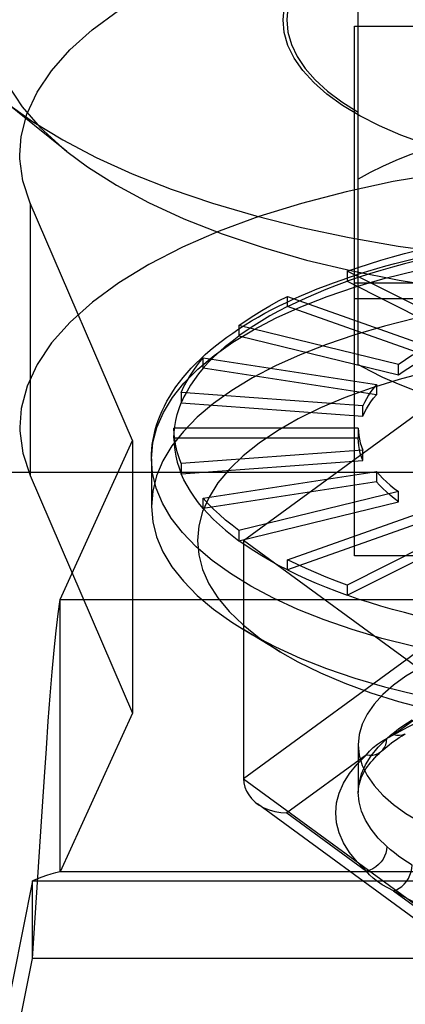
# Model space of a CAD drawing. Header units: inches. Extents: x 0 to 198, y 0 to 128.
# Tile 41 of 102: x 45.403 to 45.604, y 89.115 to 89.631. Entities that reach past the tile are written whole.
import ezdxf

# ---------------------------------------------------------------- set-up
doc = ezdxf.new("R2010")
doc.units = ezdxf.units.IN
doc.header["$LTSCALE"] = 10.872093
doc.header["$MEASUREMENT"] = 0
doc.linetypes.add('HIDDEN', pattern=[0.2, 0.1, -0.1])
doc.layers.get('0').update_dxf_attribs({"linetype": 'CONTINUOUS'})
doc.layers.add('DEFAULT_2', color=8, linetype='HIDDEN')

msp = doc.modelspace()

# ---------------------------------------------------------------- linework, layer by layer
at = {"color": 3, "linetype": 'Continuous'}
msp.add_line((41.37279, 89.394), (89.85279, 89.394), dxfattribs=at)
at = {"layer": 'DEFAULT_2', "color": 8, "linetype": 'HIDDEN'}
for p, q in [((45.57979, 89.45049), (45.57979, 89.67954)), ((45.57779, 89.35021), (45.57779, 89.62771)), ((45.57779, 89.62771), (45.89668, 89.62771)), ((45.4273, 89.56198), (45.39247, 89.5899)), ((45.40801, 89.53497), (45.40801, 89.39224)), ((45.46164, 89.41058), (45.40801, 89.53497)), ((45.57404, 89.49935), (45.57404, 89.494)), ((45.63604, 89.46812), (45.57404, 89.49935)), ((45.57404, 89.494), (45.63604, 89.46277)), ((45.89668, 89.49294), (45.57779, 89.49294)), ((45.54274, 89.48077), (45.54274, 89.48612)), ((45.54274, 89.48612), (45.61663, 89.45992)), ((45.57779, 89.48498), (45.89668, 89.48498)), ((45.61663, 89.45457), (45.54274, 89.48077)), ((45.51735, 89.4708), (45.51735, 89.46545)), ((45.60088, 89.45042), (45.51735, 89.4708)), ((45.51735, 89.46545), (45.60088, 89.44506)), ((45.49864, 89.44849), (45.49864, 89.45384)), ((45.49864, 89.45384), (45.58928, 89.4399)), ((45.58928, 89.43455), (45.49864, 89.44849)), ((45.60088, 89.44506), (45.60088, 89.45042)), ((45.48719, 89.43577), (45.48719, 89.43042)), ((45.58218, 89.4287), (45.48719, 89.43577)), ((45.51975, 89.35826), (45.62851, 89.43788)), ((45.58928, 89.4399), (45.58928, 89.43455)), ((45.48719, 89.43042), (45.58218, 89.42334)), ((45.58218, 89.42334), (45.58218, 89.4287)), ((45.48333, 89.41714), (45.48333, 89.41179)), ((45.57979, 89.41714), (45.48333, 89.41714)), ((45.57979, 89.41714), (45.57979, 89.41179)), ((45.42379, 89.32738), (45.46164, 89.41058)), ((45.46164, 89.41058), (45.46164, 89.26785)), ((45.57979, 89.41179), (45.48333, 89.41179)), ((45.58218, 89.40558), (45.48719, 89.3985)), ((45.58218, 89.40023), (45.58218, 89.40558)), ((45.47152, 89.40108), (45.47152, 89.37611)), ((45.48719, 89.39315), (45.58218, 89.40023)), ((45.48719, 89.3985), (45.48719, 89.39315)), ((45.49864, 89.38043), (45.58928, 89.39438)), ((45.58928, 89.39438), (45.58928, 89.38902)), ((45.40801, 89.39224), (45.46164, 89.26785)), ((45.58928, 89.38902), (45.49864, 89.37508)), ((45.60088, 89.38386), (45.51735, 89.36348)), ((45.60088, 89.37851), (45.60088, 89.38386)), ((45.49864, 89.37508), (45.49864, 89.38043)), ((45.51735, 89.35813), (45.60088, 89.37851)), ((45.54274, 89.34816), (45.61663, 89.37436)), ((45.61663, 89.36901), (45.54274, 89.3428)), ((45.51735, 89.36348), (45.51735, 89.35813)), ((45.63604, 89.36616), (45.57404, 89.33493)), ((45.51975, 89.35826), (45.51975, 89.23338)), ((45.62851, 89.27865), (45.51975, 89.35826)), ((45.57404, 89.32958), (45.63604, 89.3608)), ((45.54274, 89.3428), (45.54274, 89.34816)), ((45.89668, 89.35021), (45.57779, 89.35021)), ((45.57404, 89.33493), (45.57404, 89.32958)), ((45.42379, 89.18466), (45.42379, 89.32738)), ((45.42379, 89.32738), (46.05068, 89.32738)), ((45.53894, 89.29993), (45.51914, 89.31195)), ((45.62851, 89.31299), (45.51975, 89.23338)), ((45.63987, 89.28683), (45.59829, 89.25639)), ((45.46164, 89.26785), (45.42379, 89.18466)), ((45.57979, 89.25122), (45.57979, 89.22624)), ((45.58406, 89.24598), (45.54248, 89.21554)), ((45.51975, 89.23338), (45.62851, 89.15377)), ((45.63209, 89.14338), (45.527, 89.22031)), ((45.54248, 89.21554), (45.58406, 89.1851)), ((45.40927, 89.13931), (45.41342, 89.20316)), ((46.05068, 89.18466), (45.42379, 89.18466)), ((45.40927, 89.18007), (45.36322, 88.94876)), ((45.41411, 89.18189), (45.40927, 89.18007)), ((45.40927, 89.13931), (45.40927, 89.18007)), ((45.40927, 89.18007), (46.0652, 89.18007)), ((45.59829, 89.17469), (45.63987, 89.14425)), ((45.36322, 88.908), (45.40927, 89.13931)), ((46.0652, 89.13931), (45.40927, 89.13931))]:
    msp.add_line(p, q, dxfattribs=at)
for points in [[(45.57979, 89.67954), (45.57121, 89.67413), (45.56371, 89.66849), (45.55728, 89.6626), (45.55196, 89.65652), (45.54779, 89.65029), (45.54479, 89.64393), (45.54299, 89.6375), (45.54239, 89.63103)], [(45.54042, 89.63103), (45.54124, 89.63862)], [(45.40259, 89.56031), (45.40336, 89.56988), (45.40637, 89.58152), (45.41166, 89.59301), (45.41916, 89.60427), (45.42877, 89.61517), (45.4405, 89.62571), (45.45435, 89.63587)], [(45.38687, 89.63103), (45.38796, 89.61941), (45.39116, 89.60794), (45.39649, 89.59659), (45.40389, 89.58544), (45.41333, 89.57459), (45.42474, 89.56407), (45.42729, 89.56198)], [(45.62703, 89.5621), (45.6141, 89.56613), (45.60206, 89.57056), (45.59089, 89.57541), (45.58067, 89.58062), (45.5715, 89.58616), (45.56341, 89.59201), (45.55649, 89.59811), (45.55075, 89.60443), (45.54626, 89.61092), (45.54302, 89.61755), (45.54108, 89.62424), (45.54042, 89.63103)], [(45.54239, 89.63103), (45.54299, 89.62455), (45.54479, 89.61812), (45.54779, 89.61177), (45.55196, 89.60553), (45.55728, 89.59945), (45.56371, 89.59356), (45.57121, 89.58792), (45.57979, 89.58251)], [(45.39247, 89.5899), (45.3951, 89.58783), (45.40927, 89.57772), (45.42511, 89.56807), (45.44254, 89.55892), (45.46147, 89.55031), (45.4818, 89.5423), (45.50343, 89.53492), (45.52625, 89.52822), (45.55015, 89.52221), (45.57499, 89.51694), (45.60066, 89.51244), (45.62703, 89.50871)], [(45.62247, 89.56556), (45.61445, 89.56295), (45.60679, 89.56018), (45.59946, 89.55724), (45.59251, 89.55415), (45.58595, 89.55091), (45.57979, 89.54752)], [(45.40801, 89.53497), (45.40418, 89.54656), (45.40263, 89.55819), (45.40259, 89.56031)], [(45.42729, 89.56198), (45.43805, 89.55397), (45.45319, 89.54434), (45.47006, 89.53524), (45.48856, 89.52672), (45.50858, 89.51883), (45.53, 89.51163), (45.5527, 89.50516), (45.57653, 89.49945), (45.60128, 89.49455), (45.62703, 89.49046)], [(45.62355, 89.55061), (45.59804, 89.54621), (45.57348, 89.54093), (45.55001, 89.53482), (45.52782, 89.52791), (45.50702, 89.52024), (45.48778, 89.51186), (45.47022, 89.50284), (45.45448, 89.49323), (45.44067, 89.48312), (45.42895, 89.47262), (45.41931, 89.46175), (45.41178, 89.4505), (45.40645, 89.439), (45.40339, 89.42734), (45.40259, 89.41759)], [(45.47152, 89.40108), (45.47227, 89.40952), (45.47436, 89.41747), (45.47779, 89.42533), (45.48253, 89.43307), (45.48856, 89.44065), (45.49585, 89.44803), (45.50437, 89.45517), (45.51407, 89.46204), (45.5249, 89.4686), (45.53681, 89.47481), (45.54973, 89.48066), (45.5636, 89.48609), (45.57836, 89.4911), (45.59392, 89.49565), (45.6102, 89.49972), (45.62713, 89.50329), (45.64462, 89.50635), (45.66258, 89.50887), (45.68092, 89.51084), (45.69954, 89.51225), (45.71836, 89.51311), (45.73727, 89.51339)], [(45.57404, 89.49935), (45.57977, 89.50132), (45.58563, 89.50322), (45.59161, 89.50505), (45.59773, 89.5068), (45.60395, 89.50848), (45.6103, 89.51008)], [(45.47152, 89.40108), (45.47157, 89.40358), (45.47174, 89.40608), (45.47201, 89.40859), (45.4724, 89.4111), (45.4729, 89.41361), (45.47351, 89.41612), (45.47424, 89.41863), (45.47508, 89.42115), (45.47604, 89.42366), (45.47712, 89.42618), (45.47832, 89.42869), (45.47965, 89.43121), (45.4811, 89.43371), (45.48267, 89.43621), (45.48437, 89.4387), (45.48619, 89.44118), (45.48814, 89.44364), (45.49021, 89.44609), (45.4924, 89.44851), (45.49472, 89.45092), (45.49714, 89.45329), (45.49969, 89.45564), (45.50235, 89.45796), (45.50512, 89.46025), (45.508, 89.4625), (45.51098, 89.46471), (45.51407, 89.4669), (45.51726, 89.46904), (45.52055, 89.47115), (45.52393, 89.47322), (45.52741, 89.47525), (45.53098, 89.47724), (45.53464, 89.47919), (45.53838, 89.48109), (45.54222, 89.48296), (45.54614, 89.48479), (45.55014, 89.48657), (45.55421, 89.48831), (45.55837, 89.49001), (45.56261, 89.49167), (45.56691, 89.49328), (45.57129, 89.49485), (45.57574, 89.49637), (45.58026, 89.49785), (45.58484, 89.49929), (45.58949, 89.50068), (45.59421, 89.50203), (45.59898, 89.50333), (45.60381, 89.50458), (45.60869, 89.50579)], [(45.6103, 89.50473), (45.60396, 89.50313), (45.59773, 89.50145), (45.59161, 89.4997), (45.58563, 89.49787), (45.57977, 89.49597), (45.57404, 89.494)], [(45.54274, 89.48077), (45.54757, 89.48313), (45.55256, 89.48543), (45.55771, 89.48767), (45.563, 89.48985), (45.56845, 89.49196), (45.57404, 89.494)], [(45.73727, 89.48842), (45.71831, 89.48813), (45.69945, 89.48727), (45.68078, 89.48585), (45.6624, 89.48387), (45.6444, 89.48133), (45.62687, 89.47827), (45.60991, 89.47468), (45.59359, 89.47059), (45.57801, 89.46601), (45.56324, 89.46098), (45.54935, 89.45552), (45.53643, 89.44965), (45.52452, 89.44341), (45.51371, 89.43682), (45.50403, 89.42993), (45.49553, 89.42276), (45.48827, 89.41535), (45.48228, 89.40775), (45.47759, 89.39998), (45.47422, 89.39209), (45.4722, 89.38412), (45.47152, 89.37611)], [(45.51735, 89.4708), (45.52114, 89.47348), (45.52511, 89.47611), (45.52925, 89.47869), (45.53358, 89.48123), (45.53807, 89.4837), (45.54274, 89.48612)], [(45.54274, 89.48077), (45.53807, 89.47835), (45.53358, 89.47587), (45.52925, 89.47334), (45.52511, 89.47076), (45.52114, 89.46813), (45.51735, 89.46545)], [(45.49864, 89.44849), (45.50127, 89.45141), (45.5041, 89.45429), (45.50712, 89.45714), (45.51034, 89.45995), (45.51375, 89.46272), (45.51735, 89.46545)], [(45.61663, 89.45992), (45.61374, 89.45842), (45.61095, 89.45688), (45.60827, 89.45531), (45.60569, 89.45371), (45.60323, 89.45208), (45.60088, 89.45042)], [(45.48719, 89.43577), (45.48858, 89.43884), (45.49017, 89.44189), (45.49198, 89.44491), (45.494, 89.44792), (45.49622, 89.45089), (45.49864, 89.45384)], [(45.60088, 89.44506), (45.60323, 89.44673), (45.60569, 89.44836), (45.60827, 89.44996), (45.61095, 89.45153), (45.61374, 89.45307), (45.61663, 89.45457)], [(45.49864, 89.44849), (45.49622, 89.44554), (45.494, 89.44257), (45.49198, 89.43956), (45.49017, 89.43654), (45.48858, 89.43349), (45.48719, 89.43042)], [(45.61642, 89.4467), (45.60116, 89.44264), (45.58662, 89.4381), (45.5729, 89.43312), (45.56011, 89.42771), (45.54832, 89.42192), (45.53759, 89.41577), (45.52799, 89.40931), (45.51956, 89.40257), (45.51234, 89.39558), (45.50638, 89.38838), (45.5017, 89.38101), (45.49835, 89.37351), (45.49632, 89.36593), (45.49564, 89.35831), (45.4963, 89.35068), (45.49832, 89.3431), (45.50166, 89.3356), (45.50632, 89.32823), (45.51227, 89.32103), (45.51948, 89.31404), (45.52789, 89.30729), (45.53748, 89.30083), (45.53894, 89.29993)], [(45.57979, 89.45049), (45.58595, 89.4471), (45.59251, 89.44386), (45.59946, 89.44077), (45.60679, 89.43783), (45.61445, 89.43506), (45.62247, 89.43245)], [(45.58928, 89.4399), (45.58778, 89.43807), (45.5864, 89.43623), (45.58515, 89.43436), (45.58403, 89.43249), (45.58304, 89.4306), (45.58218, 89.4287)], [(45.48333, 89.41179), (45.48344, 89.41491), (45.48376, 89.41803), (45.4843, 89.42114), (45.48505, 89.42425), (45.48601, 89.42734), (45.48719, 89.43042)], [(45.58218, 89.42334), (45.58304, 89.42525), (45.58403, 89.42714), (45.58515, 89.42901), (45.5864, 89.43087), (45.58778, 89.43272), (45.58928, 89.43455)], [(45.40259, 89.41759), (45.40262, 89.41561), (45.40417, 89.40392), (45.40801, 89.39224)], [(45.48719, 89.3985), (45.48601, 89.40159), (45.48505, 89.40468), (45.4843, 89.40779), (45.48376, 89.4109), (45.48344, 89.41402), (45.48333, 89.41714)], [(45.57979, 89.41714), (45.57985, 89.4152), (45.58005, 89.41327), (45.58039, 89.41134), (45.58085, 89.40941), (45.58145, 89.40749), (45.58218, 89.40558)], [(45.48333, 89.41179), (45.48344, 89.40867), (45.48376, 89.40555), (45.4843, 89.40243), (45.48505, 89.39933), (45.48601, 89.39623), (45.48719, 89.39315)], [(45.58218, 89.40023), (45.58145, 89.40214), (45.58085, 89.40406), (45.58039, 89.40599), (45.58005, 89.40792), (45.57985, 89.40985), (45.57979, 89.41179)], [(45.73515, 89.28878), (45.71625, 89.28912), (45.69745, 89.29004), (45.67885, 89.29152), (45.66055, 89.29355), (45.64264, 89.29613), (45.62521, 89.29924), (45.60835, 89.30287), (45.59214, 89.307), (45.57667, 89.3116), (45.56201, 89.31666), (45.54824, 89.32214), (45.53542, 89.32803), (45.52363, 89.33428), (45.51293, 89.34088), (45.50336, 89.34778), (45.49498, 89.35495), (45.48782, 89.36235), (45.48193, 89.36995), (45.47734, 89.37771), (45.47406, 89.38558), (45.47212, 89.39354), (45.47152, 89.40108)], [(45.58928, 89.39438), (45.59091, 89.39257), (45.59267, 89.39078), (45.59454, 89.38901), (45.59654, 89.38727), (45.59865, 89.38555), (45.60088, 89.38386)], [(45.49864, 89.37508), (45.49622, 89.37803), (45.494, 89.38101), (45.49198, 89.38401), (45.49017, 89.38704), (45.48858, 89.39008), (45.48719, 89.39315)], [(45.60088, 89.37851), (45.59865, 89.3802), (45.59654, 89.38192), (45.59454, 89.38366), (45.59267, 89.38543), (45.59091, 89.38721), (45.58928, 89.38902)], [(45.51735, 89.36348), (45.51375, 89.36621), (45.51034, 89.36897), (45.50712, 89.37178), (45.5041, 89.37463), (45.50127, 89.37752), (45.49864, 89.38043)], [(45.47152, 89.37611), (45.4722, 89.36809), (45.47422, 89.36012), (45.47759, 89.35223), (45.48228, 89.34446), (45.48827, 89.33686), (45.49553, 89.32945), (45.50403, 89.32228), (45.51371, 89.31539), (45.51914, 89.31195)], [(45.49864, 89.37508), (45.50127, 89.37216), (45.5041, 89.36928), (45.50712, 89.36643), (45.51034, 89.36362), (45.51375, 89.36085), (45.51735, 89.35813)], [(45.54274, 89.3428), (45.53807, 89.34523), (45.53358, 89.3477), (45.52925, 89.35023), (45.52511, 89.35281), (45.52114, 89.35545), (45.51735, 89.35813)], [(45.57404, 89.33493), (45.56845, 89.33697), (45.563, 89.33908), (45.55771, 89.34125), (45.55256, 89.34349), (45.54757, 89.34579), (45.54274, 89.34816)], [(45.54274, 89.3428), (45.54757, 89.34044), (45.55256, 89.33814), (45.55771, 89.3359), (45.563, 89.33373), (45.56845, 89.33162), (45.57404, 89.32958)], [(45.41342, 89.20316), (45.41446, 89.21897), (45.41549, 89.2344), (45.41653, 89.24931), (45.41757, 89.26353), (45.4186, 89.27694), (45.41964, 89.2894), (45.42068, 89.30078), (45.42172, 89.31096), (45.42275, 89.31986), (45.42379, 89.32738)], [(45.6103, 89.31885), (45.60395, 89.32045), (45.59773, 89.32212), (45.59161, 89.32388), (45.58563, 89.3257), (45.57977, 89.3276), (45.57404, 89.32958)], [(45.51914, 89.31195), (45.52452, 89.3088), (45.53643, 89.30256), (45.54935, 89.29669), (45.56324, 89.29123), (45.57801, 89.2862), (45.59359, 89.28162), (45.60991, 89.27753), (45.62687, 89.27394), (45.6444, 89.27088), (45.6624, 89.26834), (45.68078, 89.26636), (45.69945, 89.26494), (45.71831, 89.26408), (45.73727, 89.2638)], [(45.68363, 89.31379), (45.67176, 89.31174), (45.66031, 89.30929), (45.64937, 89.30644), (45.63902, 89.30323), (45.62932, 89.29968), (45.62035, 89.2958), (45.61215, 89.29163), (45.60478, 89.2872), (45.59829, 89.28252), (45.59272, 89.27763), (45.58811, 89.27257), (45.58449, 89.26736), (45.58188, 89.26204), (45.58032, 89.25667), (45.57979, 89.25122)], [(45.53894, 89.29993), (45.54819, 89.29468), (45.55995, 89.28889), (45.5727, 89.28349), (45.58639, 89.2785), (45.60091, 89.27396), (45.61617, 89.2699), (45.63211, 89.26632), (45.64869, 89.26326), (45.66579, 89.26072), (45.68331, 89.25873), (45.70113, 89.25729), (45.7191, 89.25644), (45.73727, 89.25615)], [(45.59829, 89.25639), (45.60558, 89.2605), (45.61351, 89.26436), (45.6221, 89.26798), (45.63128, 89.27133), (45.641, 89.27439), (45.65121, 89.27715), (45.66187, 89.2796), (45.67291, 89.28171), (45.68426, 89.28349), (45.69593, 89.28492)], [(45.59475, 89.25457), (45.59668, 89.25625), (45.59873, 89.25791), (45.60088, 89.25954), (45.60315, 89.26114), (45.60551, 89.26271), (45.60798, 89.26425)], [(45.58406, 89.24598), (45.58571, 89.2479), (45.58765, 89.24977), (45.58989, 89.25156), (45.59241, 89.25326), (45.59521, 89.25486), (45.59829, 89.25639)], [(45.59196, 89.2479), (45.59285, 89.24868), (45.59384, 89.24953), (45.59489, 89.2504), (45.596, 89.25128), (45.5972, 89.25219), (45.59848, 89.25312), (45.59984, 89.25406), (45.60129, 89.25503), (45.60283, 89.25602), (45.60442, 89.257)], [(45.60442, 89.257), (45.60411, 89.25683), (45.60282, 89.2563), (45.60139, 89.25604), (45.59987, 89.25607), (45.59829, 89.25639)], [(45.57979, 89.22624), (45.58021, 89.23111), (45.58147, 89.23596), (45.58357, 89.24075), (45.5865, 89.24546), (45.59023, 89.25008), (45.59475, 89.25457)], [(45.57979, 89.25122), (45.58032, 89.24577), (45.58188, 89.2404), (45.58449, 89.23508), (45.58811, 89.22987), (45.59272, 89.22481), (45.59829, 89.21992), (45.60478, 89.21524), (45.61215, 89.21081), (45.62035, 89.20664), (45.62932, 89.20276), (45.63902, 89.19921), (45.64937, 89.196), (45.66031, 89.19316), (45.67176, 89.1907), (45.68363, 89.18865), (45.69593, 89.187)], [(45.59196, 89.2479), (45.59261, 89.24856), (45.59351, 89.24981), (45.59419, 89.25125), (45.59461, 89.25284), (45.59475, 89.25456)], [(45.58406, 89.1851), (45.57919, 89.18993), (45.57519, 89.19488), (45.57205, 89.19994), (45.56979, 89.2051), (45.56843, 89.2103), (45.56798, 89.21554), (45.56843, 89.22077), (45.56979, 89.22598), (45.57205, 89.23113), (45.57519, 89.2362), (45.57919, 89.24115), (45.58406, 89.24598)], [(45.57979, 89.22624), (45.57984, 89.22761), (45.57998, 89.22895), (45.58022, 89.23025), (45.58054, 89.23151), (45.58092, 89.23274), (45.58138, 89.23395), (45.5819, 89.23513), (45.58248, 89.23631), (45.58313, 89.23747), (45.58384, 89.23863), (45.58462, 89.23979), (45.58547, 89.24094), (45.58638, 89.2421), (45.58735, 89.24326), (45.5884, 89.24442), (45.58952, 89.24558), (45.5907, 89.24674), (45.59196, 89.2479)], [(45.58406, 89.24598), (45.58574, 89.24578), (45.58736, 89.24585), (45.58886, 89.24616), (45.59024, 89.24672), (45.59151, 89.24752), (45.59196, 89.2479)], [(45.51975, 89.23338), (45.51991, 89.23123), (45.52042, 89.22908), (45.52126, 89.22698), (45.52244, 89.22496), (45.52396, 89.22304), (45.5258, 89.22126), (45.52696, 89.22034)], [(45.59475, 89.19794), (45.59023, 89.20241), (45.5865, 89.20702), (45.58357, 89.21174), (45.58147, 89.21653), (45.58021, 89.22137), (45.57979, 89.22624)], [(45.52696, 89.22034), (45.52796, 89.21965), (45.53041, 89.21826), (45.53313, 89.21712), (45.53608, 89.21626), (45.53921, 89.21572), (45.54248, 89.21554)], [(45.59475, 89.19793), (45.59462, 89.19622), (45.59423, 89.19453), (45.59362, 89.19291), (45.59279, 89.19135), (45.59173, 89.18988), (45.59048, 89.18852), (45.58905, 89.18733), (45.58748, 89.18634), (45.5858, 89.18559), (45.58406, 89.1851)], [(45.60798, 89.18825), (45.60551, 89.1898), (45.60315, 89.19138), (45.60089, 89.19298), (45.59873, 89.19461), (45.59669, 89.19626), (45.59475, 89.19794)], [(45.59829, 89.17469), (45.59981, 89.17527), (45.60128, 89.17609), (45.60264, 89.1771), (45.6039, 89.17831), (45.60504, 89.1797), (45.60604, 89.18124), (45.60686, 89.18291), (45.60748, 89.18467), (45.60785, 89.18646), (45.60798, 89.18824)], [(45.42379, 89.18466), (45.42137, 89.18418), (45.41895, 89.18353), (45.41653, 89.18275), (45.41411, 89.18189)], [(45.59829, 89.17469), (45.5952, 89.17626), (45.5924, 89.17792), (45.58987, 89.17964), (45.58764, 89.1814), (45.5857, 89.18321), (45.58406, 89.1851)], [(45.69593, 89.14616), (45.68426, 89.14759), (45.67291, 89.14936), (45.66187, 89.15148), (45.65121, 89.15393), (45.641, 89.15669), (45.63128, 89.15975), (45.6221, 89.1631), (45.61351, 89.16672), (45.60558, 89.17058), (45.59829, 89.17469)]]:
    msp.add_lwpolyline(points, dxfattribs=at)

doc.saveas('drawing.dxf')
